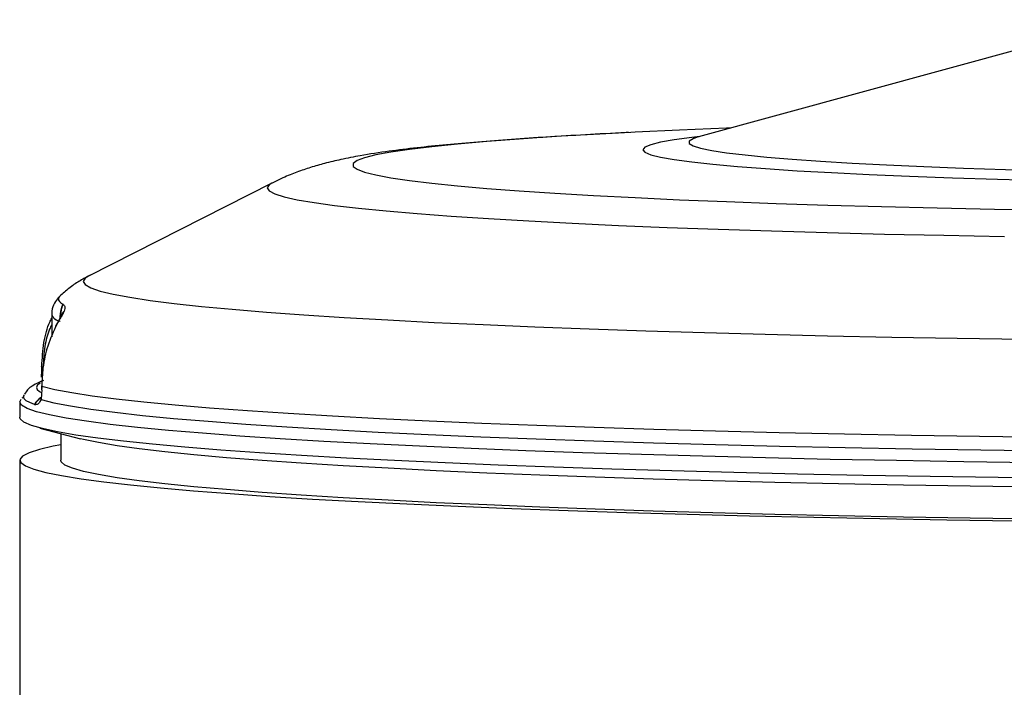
# Model space of a CAD drawing. Extents: x 0 to 8410, y 0 to 5940.
# Tile 161 of 212: x 6528 to 6620, y 4276 to 4338. Entities that reach past the tile are written whole.
import ezdxf

# ---------------------------------------------------------------- set-up
doc = ezdxf.new("R2010")
doc.units = 0
doc.header["$LTSCALE"] = 10
doc.layers.get('0').update_dxf_attribs({"linetype": 'CONTINUOUS'})

msp = doc.modelspace()

# ---------------------------------------------------------------- linework, layer by layer
at = {"color": 7, "linetype": 'CONTINUOUS'}
for p, q in [((6631.675, 4338.279), (6591.438, 4327.284)), ((6551.413, 4322.941), (6534.235, 4314.233)), ((6530.776, 4310.629), (6530.776, 4308.534)), ((6529.813, 4305.504), (6529.814, 4305.497)), ((6529.828, 4305.732), (6529.828, 4305.505)), ((6529.818, 4303.69), (6529.819, 4303.684)), ((6529.828, 4303.919), (6529.828, 4303.692)), ((6527.776, 4302.431), (6527.904, 4302.694)), ((6527.776, 4302.431), (6527.776, 4300.989)), ((6529.677, 4299.979), (6533.471, 4298.978)), ((6531.626, 4299.465), (6531.626, 4296.962)), ((6527.776, 4296.962), (6527.776, 4179.084))]:
    msp.add_line(p, q, dxfattribs=at)
at = {"color": 8, "linetype": 'CONTINUOUS'}
for p, q in [((6529.84, 4303.692), (6529.846, 4303.677)), ((6529.846, 4303.908), (6529.846, 4303.677)), ((6529.196, 4302.162), (6529.164, 4302.171))]:
    msp.add_line(p, q, dxfattribs=at)
at = {"color": 8, "linetype": 'CONTINUOUS', "flags": 128}
for points in [[(6585.098, 4327.705), (6581.587, 4327.521), (6577.958, 4327.308), (6574.616, 4327.085), (6571.572, 4326.853), (6568.839, 4326.614), (6566.425, 4326.367), (6564.34, 4326.114), (6562.591, 4325.856), (6561.184, 4325.594), (6560.124, 4325.328), (6559.416, 4325.06), (6559.061, 4324.79), (6559.061, 4324.52), (6559.416, 4324.251), (6560.124, 4323.982), (6561.184, 4323.717), (6562.591, 4323.454), (6564.34, 4323.196), (6566.425, 4322.943), (6568.839, 4322.697), (6571.572, 4322.457), (6574.616, 4322.225), (6577.958, 4322.002), (6581.587, 4321.789), (6585.49, 4321.586), (6589.653, 4321.394), (6594.061, 4321.213), (6598.698, 4321.045), (6603.548, 4320.89), (6608.592, 4320.749), (6613.814, 4320.622), (6619.193, 4320.509), (6624.711, 4320.411)], [(6591.555, 4327.316), (6590.791, 4327.227), (6589.157, 4327.005), (6587.878, 4326.778), (6586.96, 4326.547), (6586.407, 4326.314), (6586.222, 4326.079), (6586.407, 4325.845), (6586.96, 4325.612), (6587.878, 4325.381), (6589.157, 4325.154), (6590.791, 4324.932), (6592.77, 4324.715), (6595.084, 4324.506), (6597.722, 4324.305), (6600.671, 4324.113), (6603.913, 4323.931), (6607.434, 4323.76), (6611.215, 4323.601), (6615.236, 4323.455), (6619.476, 4323.323), (6623.914, 4323.204), (6628.527, 4323.101), (6633.291, 4323.013)], [(6591.412, 4327.277), (6590.917, 4327.112), (6590.564, 4326.89), (6590.564, 4326.668), (6590.917, 4326.446), (6591.62, 4326.226), (6592.671, 4326.009), (6594.063, 4325.796), (6595.79, 4325.588), (6597.842, 4325.387), (6600.208, 4325.193), (6602.877, 4325.007), (6605.833, 4324.83), (6609.062, 4324.664), (6612.547, 4324.508), (6616.269, 4324.365), (6620.209, 4324.234), (6624.346, 4324.117), (6628.658, 4324.013), (6633.123, 4323.925)], [(6551.413, 4322.941), (6551.161, 4322.786), (6550.984, 4322.505)], [(6550.984, 4322.505), (6551.161, 4322.224), (6551.692, 4321.945), (6552.576, 4321.667), (6553.81, 4321.392), (6555.389, 4321.12), (6557.307, 4320.854), (6559.56, 4320.592), (6562.139, 4320.337), (6565.036, 4320.09), (6568.24, 4319.85), (6571.742, 4319.619), (6575.53, 4319.398), (6579.591, 4319.187), (6583.912, 4318.987), (6588.478, 4318.799), (6593.275, 4318.623), (6598.285, 4318.46), (6603.494, 4318.31), (6608.882, 4318.174), (6614.433, 4318.053), (6620.128, 4317.946)], [(6534.235, 4314.233), (6533.912, 4314.027), (6533.736, 4313.726)], [(6533.736, 4313.726), (6533.912, 4313.425), (6534.439, 4313.125), (6535.315, 4312.826), (6536.539, 4312.53), (6538.106, 4312.238), (6540.013, 4311.949), (6542.253, 4311.666), (6544.821, 4311.388), (6547.709, 4311.117), (6550.909, 4310.854), (6554.412, 4310.598), (6558.208, 4310.352), (6562.286, 4310.115), (6566.635, 4309.888), (6571.242, 4309.673), (6576.094, 4309.468), (6581.178, 4309.276), (6586.479, 4309.096), (6591.983, 4308.93), (6597.672, 4308.777), (6603.532, 4308.638), (6609.546, 4308.513), (6615.697, 4308.404), (6621.967, 4308.309)], [(6531.556, 4312.365), (6531.51, 4312.319), (6531.428, 4312.199), (6531.401, 4312.08), (6531.428, 4311.96), (6531.51, 4311.841), (6531.645, 4311.721), (6531.835, 4311.602)], [(6529.691, 4304.192), (6529.619, 4304.143), (6529.428, 4303.959), (6529.364, 4303.774), (6529.428, 4303.59), (6529.619, 4303.405), (6529.843, 4303.269)], [(6529.846, 4303.908), (6531.076, 4303.604), (6532.653, 4303.303), (6534.575, 4303.006), (6536.835, 4302.713), (6539.428, 4302.427), (6542.345, 4302.148), (6545.58, 4301.875), (6549.124, 4301.611), (6552.966, 4301.356), (6557.096, 4301.11), (6561.502, 4300.875), (6566.174, 4300.65), (6571.097, 4300.437), (6576.258, 4300.236), (6581.643, 4300.047), (6587.238, 4299.872), (6593.026, 4299.71), (6598.992, 4299.562), (6605.12, 4299.429), (6611.393, 4299.311), (6617.793, 4299.207), (6624.303, 4299.119)], [(6529.164, 4302.171), (6528.715, 4302.356), (6528.393, 4302.542), (6528.2, 4302.728), (6528.136, 4302.915), (6528.161, 4303.032)], [(6529.775, 4302.652), (6530.986, 4302.346), (6532.548, 4302.043), (6534.458, 4301.745), (6536.709, 4301.451), (6539.295, 4301.163), (6542.209, 4300.883), (6545.444, 4300.609), (6548.99, 4300.343), (6552.837, 4300.087), (6556.975, 4299.84), (6561.393, 4299.603), (6566.077, 4299.377), (6571.015, 4299.163), (6576.194, 4298.961), (6581.599, 4298.771), (6587.215, 4298.595), (6593.026, 4298.432), (6599.017, 4298.284), (6605.17, 4298.15), (6611.469, 4298.032), (6617.897, 4297.928), (6624.435, 4297.84)]]:
    msp.add_lwpolyline(points, dxfattribs=at)
at = {"color": 7, "linetype": 'CONTINUOUS', "flags": 128}
for points in [[(6594.471, 4328.113), (6594.061, 4328.097), (6589.653, 4327.917), (6585.49, 4327.725), (6585.098, 4327.705)], [(6529.827, 4305.403), (6529.827, 4305.402), (6529.832, 4305.394), (6529.845, 4305.387)], [(6529.828, 4305.732), (6529.828, 4305.732), (6529.833, 4305.737), (6529.846, 4305.742)], [(6529.828, 4303.919), (6529.828, 4303.918), (6529.833, 4303.913), (6529.846, 4303.908)], [(6622.773, 4296.72), (6616.322, 4296.811), (6609.983, 4296.917), (6603.772, 4297.037), (6597.707, 4297.172), (6591.804, 4297.322), (6586.079, 4297.485), (6580.547, 4297.661), (6575.223, 4297.85), (6570.122, 4298.052), (6565.257, 4298.266), (6560.642, 4298.49), (6556.288, 4298.725), (6552.208, 4298.971), (6548.413, 4299.225), (6544.913, 4299.488), (6541.716, 4299.76), (6538.833, 4300.038), (6536.27, 4300.323), (6534.035, 4300.613), (6532.133, 4300.909), (6530.57, 4301.208), (6529.35, 4301.511), (6528.476, 4301.816), (6527.951, 4302.123), (6527.776, 4302.431), (6527.776, 4302.431)], [(6626.035, 4295.239), (6619.535, 4295.322), (6613.137, 4295.42), (6606.86, 4295.533), (6600.72, 4295.661), (6594.734, 4295.803), (6588.918, 4295.96), (6583.288, 4296.129), (6577.858, 4296.312), (6572.644, 4296.508), (6567.659, 4296.715), (6562.918, 4296.934), (6558.432, 4297.164), (6554.214, 4297.405), (6550.275, 4297.655), (6546.625, 4297.914), (6543.276, 4298.181), (6540.235, 4298.456), (6537.511, 4298.738), (6535.111, 4299.025), (6533.042, 4299.318), (6531.309, 4299.616), (6529.917, 4299.917), (6528.87, 4300.221), (6528.17, 4300.528), (6527.82, 4300.835), (6527.776, 4300.989)], [(6623.253, 4294.424), (6616.898, 4294.515), (6610.657, 4294.621), (6604.547, 4294.742), (6598.585, 4294.877), (6592.788, 4295.027), (6587.173, 4295.19), (6581.754, 4295.367), (6576.547, 4295.556), (6571.566, 4295.758), (6566.826, 4295.971), (6562.339, 4296.196), (6558.118, 4296.431), (6554.175, 4296.675), (6550.521, 4296.929), (6547.166, 4297.192), (6544.119, 4297.462), (6541.389, 4297.739), (6538.983, 4298.022), (6536.908, 4298.311), (6535.17, 4298.604), (6533.774, 4298.901), (6533.471, 4298.978)], [(6531.626, 4298.394), (6530.929, 4298.26), (6529.623, 4297.957), (6528.662, 4297.653), (6528.05, 4297.346), (6527.787, 4297.039), (6527.875, 4296.731), (6528.312, 4296.423), (6529.099, 4296.118), (6530.233, 4295.814), (6531.71, 4295.514), (6533.528, 4295.217), (6535.68, 4294.926), (6538.162, 4294.639), (6540.966, 4294.359), (6544.085, 4294.086), (6547.51, 4293.821), (6551.233, 4293.564), (6555.242, 4293.316), (6559.529, 4293.078), (6564.08, 4292.851), (6568.883, 4292.635), (6573.927, 4292.43), (6579.196, 4292.238), (6584.677, 4292.058), (6590.356, 4291.892), (6596.216, 4291.739), (6602.242, 4291.6), (6608.417, 4291.476), (6614.726, 4291.366), (6621.151, 4291.272)], [(6623.253, 4291.427), (6616.898, 4291.518), (6610.657, 4291.624), (6604.547, 4291.745), (6598.585, 4291.88), (6592.788, 4292.03), (6587.173, 4292.193), (6581.754, 4292.37), (6576.547, 4292.559), (6571.566, 4292.761), (6566.826, 4292.974), (6562.339, 4293.199), (6558.118, 4293.434), (6554.175, 4293.679), (6550.521, 4293.932), (6547.166, 4294.195), (6544.119, 4294.465), (6541.389, 4294.742), (6538.983, 4295.025), (6536.908, 4295.314), (6535.17, 4295.607), (6533.774, 4295.904), (6532.723, 4296.204), (6532.022, 4296.506), (6531.67, 4296.81), (6531.626, 4296.962)]]:
    msp.add_lwpolyline(points, dxfattribs=at)
at = {"color": 8, "linetype": 'CONTINUOUS'}
for centre, radius, start, end in [((6532.893, 4309.978), 1.349, 134.57682, 157.13133), ((6531.742, 4311.008), 1.038, 201.50547, 259.94559), ((6529.955, 4305.994), 0.291, 244.13708, 272.66422), ((6518.733, 4303.749), 11.114, 358.99179, 359.63098), ((6530.536, 4301.537), 1.511, 121.39575, 155.20291), ((6530.561, 4301.542), 1.5, 121.9852, 155.58069)]:
    msp.add_arc(centre, radius, start, end, dxfattribs=at)
at = {"color": 7, "linetype": 'CONTINUOUS'}
for centre, radius, start, end in [((6529.878, 4303.592), 0.0514, 181.26887, 229.38475), ((6530.515, 4302.771), 0.75, 171.55064, 189.135)]:
    msp.add_arc(centre, radius, start, end, dxfattribs=at)
for points, knots in [([(6584.874, 4327.696), (6584.794, 4327.692), (6583.369, 4327.626), (6580.804, 4327.483), (6577.198, 4327.272), (6573.837, 4327.044), (6570.685, 4326.804), (6567.74, 4326.544), (6564.968, 4326.259), (6562.292, 4325.931), (6559.987, 4325.58), (6558.031, 4325.203), (6556.496, 4324.84), (6555.128, 4324.451), (6553.827, 4324.005), (6552.623, 4323.532), (6551.798, 4323.123), (6551.46, 4322.954)], [0, 0, 0, 0, 0.005074, 0.090324, 0.176063, 0.262483, 0.349887, 0.438784, 0.530114, 0.625842, 0.73113, 0.803465, 0.860121, 0.903905, 0.941941, 0.976158, 1, 1, 1, 1]), ([(6591.495, 4327.301), (6591.471, 4327.294), (6591.255, 4327.229), (6591.058, 4327.188), (6590.896, 4327.152), (6590.926, 4327.158), (6590.933, 4327.159)], [0, 0, 0, 0, 0.0473, 0.435671, 0.874622, 1, 1, 1, 1]), ([(6534.374, 4314.302), (6534.073, 4314.146), (6533.5, 4313.847), (6532.564, 4313.243), (6531.934, 4312.692), (6531.647, 4312.44)], [0, 0, 0, 0, 0.375383, 0.715183, 1, 1, 1, 1]), ([(6531.669, 4312.455), (6531.547, 4312.349), (6531.296, 4312.13), (6530.949, 4311.563), (6530.742, 4310.972), (6530.79, 4310.666), (6530.797, 4310.622)], [0, 0, 0, 0, 0.310091, 0.637274, 0.948438, 1, 1, 1, 1]), ([(6529.846, 4305.742), (6529.891, 4306.51), (6529.98, 4308.022), (6530.397, 4309.531), (6530.714, 4310.168), (6530.776, 4310.292)], [0, 0, 0, 0, 0.453742, 0.893842, 1, 1, 1, 1]), ([(6531.65, 4310.502), (6531.642, 4310.483), (6531.622, 4310.438), (6531.484, 4310.172), (6531.303, 4309.846), (6531.162, 4309.564), (6531.125, 4309.491)], [0, 0, 0, 0, 0.195592, 0.457057, 0.861383, 1, 1, 1, 1]), ([(6531.26, 4309.698), (6530.956, 4309.05), (6530.397, 4307.857), (6529.924, 4305.792), (6529.87, 4304.479), (6529.846, 4303.908)], [0, 0, 0, 0, 0.401948, 0.739779, 1, 1, 1, 1]), ([(6529.808, 4304.755), (6529.813, 4304.801), (6529.834, 4304.986), (6529.84, 4305.214), (6529.845, 4305.387)], [0, 0, 0, 0, 0.244084, 1, 1, 1, 1]), ([(6529.828, 4305.503), (6529.828, 4305.495), (6529.828, 4305.458), (6529.827, 4305.421), (6529.827, 4305.392)], [0, 0, 0, 0, 0.20666, 1, 1, 1, 1]), ([(6530.005, 4304.428), (6529.838, 4304.365), (6529.464, 4304.223), (6528.994, 4303.96), (6528.55, 4303.649), (6528.325, 4303.291), (6528.235, 4303.147)], [0, 0, 0, 0, 0.258309, 0.580738, 0.831531, 1, 1, 1, 1]), ([(6529.845, 4303.553), (6529.839, 4303.387), (6529.827, 4303.047), (6529.793, 4302.785), (6529.775, 4302.652)], [0, 0, 0, 0, 0.488247, 1, 1, 1, 1]), ([(6529.828, 4303.689), (6529.828, 4303.682), (6529.828, 4303.645), (6529.827, 4303.609), (6529.827, 4303.58)], [0, 0, 0, 0, 0.200975, 1, 1, 1, 1]), ([(6528.171, 4303.081), (6528.167, 4303.062), (6528.125, 4302.867), (6528.05, 4302.817), (6527.982, 4302.772)], [0, 0, 0, 0, 0.093096, 1, 1, 1, 1]), ([(6529.772, 4302.88), (6529.771, 4302.872), (6529.762, 4302.749), (6529.689, 4302.663), (6529.721, 4302.697), (6529.724, 4302.7)], [0, 0, 0, 0, 0.059595, 0.917856, 1, 1, 1, 1])]:
    msp.add_open_spline(points, degree=3, knots=knots, dxfattribs=at)
at = {"color": 8, "linetype": 'CONTINUOUS'}
for points, knots in [([(6531.946, 4310.939), (6531.901, 4310.853), (6531.747, 4310.56), (6531.462, 4310.055), (6531.26, 4309.698)], [0, 0, 0, 0, 0.293396, 1, 1, 1, 1]), ([(6531.574, 4310.348), (6531.577, 4310.395), (6531.597, 4310.683), (6531.681, 4311.153), (6531.771, 4311.415), (6531.835, 4311.602)], [0, 0, 0, 0, 0.053027, 0.326365, 1, 1, 1, 1]), ([(6531.586, 4310.255), (6531.609, 4310.451), (6531.655, 4310.857), (6531.711, 4311.162), (6531.764, 4311.376), (6531.797, 4311.488), (6531.822, 4311.564), (6531.831, 4311.59), (6531.834, 4311.598), (6531.835, 4311.6), (6531.835, 4311.602)], [0, 0, 0, 0, 0.292307, 0.602389, 0.720268, 0.898138, 0.968736, 0.991034, 0.993754, 1, 1, 1, 1]), ([(6531.835, 4311.602), (6531.836, 4311.602), (6531.839, 4311.598), (6531.862, 4311.57), (6531.887, 4311.541), (6531.946, 4311.47), (6532.07, 4311.404), (6531.991, 4311.105), (6531.946, 4310.939)], [0, 0, 0, 0, 0.005592, 0.029124, 0.229179, 0.240144, 0.576871, 1, 1, 1, 1]), ([(6530.776, 4309.665), (6530.709, 4309.528), (6530.438, 4308.97), (6530.079, 4307.662), (6530.006, 4306.358), (6529.969, 4305.703)], [0, 0, 0, 0, 0.140358, 0.568496, 1, 1, 1, 1]), ([(6529.833, 4303.686), (6529.832, 4303.685), (6529.829, 4303.683), (6529.839, 4303.68), (6529.846, 4303.678), (6529.846, 4303.677)], [0, 0, 0, 0, 0.470245, 0.957676, 1, 1, 1, 1]), ([(6529.775, 4302.652), (6529.71, 4302.522), (6529.578, 4302.257), (6529.349, 4302.152), (6529.246, 4302.159), (6529.196, 4302.162)], [0, 0, 0, 0, 0.333962, 0.678942, 1, 1, 1, 1])]:
    msp.add_open_spline(points, degree=3, knots=knots, dxfattribs=at)

doc.saveas('drawing.dxf')
